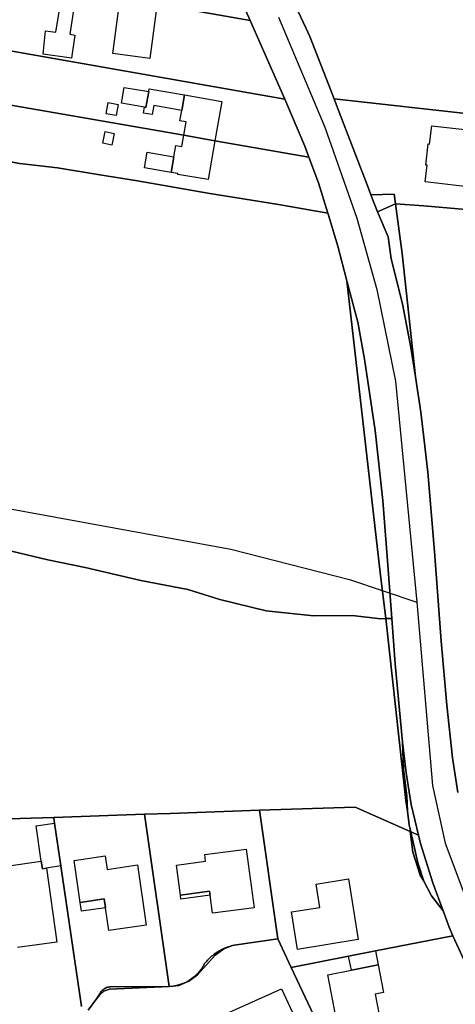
# Model space of a CAD drawing. Extents: x 577960 to 582939, y 6017202 to 6023066.
# Tile 151 of 217: x 579275 to 579366, y 6022174 to 6022381. Entities that reach past the tile are written whole.
import ezdxf

# ---------------------------------------------------------------- set-up
doc = ezdxf.new("R2010")
doc.units = 0
doc.header["$MEASUREMENT"] = 0
doc.linetypes.add('D', pattern=[0])
for name, color, linetype in [('LI__FLUR', 7, 'D'), ('LI__GEB', 7, 'Continuous'), ('LI__STRASSE', 7, 'Continuous')]:
    doc.layers.add(name, color=color, linetype=linetype)

msp = doc.modelspace()

# ---------------------------------------------------------------- linework, layer by layer
at = {"layer": 'LI__FLUR', "color": 8, "linetype": 'D', "true_color": 0x808080}
for p, q in [((579323.393, 6022380.808), (579315.932, 6022397.224)), ((579315.932, 6022397.224), (579323.393, 6022380.808)), ((579323.393, 6022380.808), (579295.603, 6022385.705)), ((579295.603, 6022385.705), (579323.393, 6022380.808)), ((579332.92, 6022383.882), (579335.078, 6022379.235)), ((579335.078, 6022379.235), (579332.92, 6022383.882)), ((579330.672, 6022364.286), (579323.393, 6022380.808)), ((579323.393, 6022380.808), (579330.672, 6022364.286)), ((579335.078, 6022379.235), (579335.901, 6022377.464)), ((579335.901, 6022377.464), (579335.078, 6022379.235)), ((579335.901, 6022377.464), (579341.003, 6022364.327)), ((579341.003, 6022364.327), (579335.901, 6022377.464)), ((579272.279, 6022374.588), (579330.672, 6022364.286)), ((579330.672, 6022364.286), (579272.279, 6022374.588)), ((579234.29, 6022369.779), (579309.454, 6022356.682)), ((579309.454, 6022356.682), (579234.29, 6022369.779)), ((579334.843, 6022354.412), (579330.672, 6022364.286)), ((579330.672, 6022364.286), (579334.843, 6022354.412)), ((579341.003, 6022364.327), (579341.739, 6022362.431)), ((579390.849, 6022358.834), (579341.003, 6022364.327)), ((579341.739, 6022362.431), (579341.003, 6022364.327)), ((579341.003, 6022364.327), (579390.849, 6022358.834)), ((579341.739, 6022362.431), (579348.266, 6022345.384)), ((579348.266, 6022345.384), (579341.739, 6022362.431)), ((579309.454, 6022356.682), (579316.001, 6022355.542)), ((579316.001, 6022355.542), (579309.454, 6022356.682)), ((579316.001, 6022355.542), (579335.693, 6022352.123)), ((579335.693, 6022352.123), (579316.001, 6022355.542)), ((579335.693, 6022352.123), (579334.843, 6022354.412)), ((579334.843, 6022354.412), (579335.693, 6022352.123)), ((579275.027, 6022350.766), (579264.192, 6022352.626)), ((579264.192, 6022352.626), (579275.027, 6022350.766)), ((579337.692, 6022346.715), (579335.693, 6022352.123)), ((579335.693, 6022352.123), (579337.692, 6022346.715)), ((579282.984, 6022349.856), (579275.027, 6022350.766)), ((579275.027, 6022350.766), (579282.984, 6022349.856)), ((579291.861, 6022348.396), (579282.984, 6022349.856)), ((579282.984, 6022349.856), (579291.861, 6022348.396)), ((579299.757, 6022347.097), (579291.861, 6022348.396)), ((579291.861, 6022348.396), (579299.757, 6022347.097)), ((579314.531, 6022344.537), (579299.757, 6022347.097)), ((579299.757, 6022347.097), (579314.531, 6022344.537)), ((579339.671, 6022340.308), (579337.692, 6022346.715)), ((579337.692, 6022346.715), (579339.671, 6022340.308)), ((579348.266, 6022345.384), (579348.717, 6022344.212)), ((579348.717, 6022344.212), (579348.266, 6022345.384)), ((579329.345, 6022342.168), (579314.531, 6022344.537)), ((579314.531, 6022344.537), (579329.345, 6022342.168)), ((579353.633, 6022344.352), (579348.717, 6022344.212)), ((579348.717, 6022344.212), (579353.633, 6022344.352)), ((579348.717, 6022344.212), (579350.098, 6022340.623)), ((579350.098, 6022340.623), (579348.717, 6022344.212)), ((579353.902, 6022342.326), (579353.633, 6022344.352)), ((579353.633, 6022344.352), (579353.902, 6022342.326)), ((579339.671, 6022340.308), (579329.345, 6022342.168)), ((579329.345, 6022342.168), (579339.671, 6022340.308)), ((579350.098, 6022340.623), (579353.902, 6022342.326)), ((579353.902, 6022342.326), (579350.098, 6022340.623)), ((579352.326, 6022335.39), (579350.098, 6022340.623)), ((579350.098, 6022340.623), (579352.326, 6022335.39)), ((579353.902, 6022342.326), (579355.288, 6022331.899)), ((579355.288, 6022331.899), (579353.902, 6022342.326)), ((579353.902, 6022342.326), (579359.823, 6022341.843)), ((579359.823, 6022341.843), (579353.902, 6022342.326)), ((579359.823, 6022341.843), (579370.262, 6022340.991)), ((579370.262, 6022340.991), (579359.823, 6022341.843)), ((579339.801, 6022339.898), (579339.671, 6022340.308)), ((579339.671, 6022340.308), (579339.801, 6022339.898)), ((579341.81, 6022333.411), (579339.801, 6022339.898)), ((579339.801, 6022339.898), (579341.81, 6022333.411)), ((579352.985, 6022330.772), (579352.326, 6022335.39)), ((579352.326, 6022335.39), (579352.985, 6022330.772)), ((579343.699, 6022326.114), (579341.81, 6022333.411)), ((579341.81, 6022333.411), (579343.699, 6022326.114)), ((579355.334, 6022321.326), (579352.985, 6022330.772)), ((579352.985, 6022330.772), (579355.334, 6022321.326)), ((579355.288, 6022331.899), (579358.067, 6022305.953)), ((579358.067, 6022305.953), (579355.288, 6022331.899)), ((579343.759, 6022325.874), (579343.699, 6022326.114)), ((579350.674, 6022264.861), (579343.699, 6022326.114)), ((579343.699, 6022326.114), (579343.759, 6022325.874)), ((579343.699, 6022326.114), (579350.674, 6022264.861)), ((579345.958, 6022317.418), (579343.759, 6022325.874)), ((579343.759, 6022325.874), (579345.958, 6022317.418)), ((579357.123, 6022312.11), (579355.334, 6022321.326)), ((579355.334, 6022321.326), (579357.123, 6022312.11)), ((579347.387, 6022309.651), (579345.958, 6022317.418)), ((579345.958, 6022317.418), (579347.387, 6022309.651)), ((579358.067, 6022305.953), (579357.123, 6022312.11)), ((579357.123, 6022312.11), (579358.067, 6022305.953)), ((579349.596, 6022294.718), (579347.387, 6022309.651)), ((579347.387, 6022309.651), (579349.596, 6022294.718)), ((579358.067, 6022305.953), (579359.202, 6022298.556)), ((579359.202, 6022298.556), (579358.067, 6022305.953)), ((579359.202, 6022298.556), (579359.909, 6022292.618)), ((579359.909, 6022292.618), (579359.202, 6022298.556)), ((579351.204, 6022280.025), (579349.596, 6022294.718)), ((579349.596, 6022294.718), (579351.204, 6022280.025)), ((579359.909, 6022292.618), (579360.701, 6022285.962)), ((579360.701, 6022285.962), (579359.909, 6022292.618)), ((579360.701, 6022285.962), (579362.09, 6022269.299)), ((579362.09, 6022269.299), (579360.701, 6022285.962)), ((579352.384, 6022264.631), (579351.204, 6022280.025)), ((579351.204, 6022280.025), (579352.384, 6022264.631)), ((579280.933, 6022267.523), (579270.227, 6022270.102)), ((579270.227, 6022270.102), (579280.933, 6022267.523)), ((579362.09, 6022269.299), (579363.499, 6022250.467)), ((579363.499, 6022250.467), (579362.09, 6022269.299)), ((579288.779, 6022265.963), (579280.933, 6022267.523)), ((579280.933, 6022267.523), (579288.779, 6022265.963)), ((579300.475, 6022263.224), (579288.779, 6022265.963)), ((579288.779, 6022265.963), (579300.475, 6022263.224)), ((579351.834, 6022255.196), (579350.674, 6022264.861)), ((579350.674, 6022264.861), (579351.834, 6022255.196)), ((579353.103, 6022255.256), (579352.384, 6022264.631)), ((579352.384, 6022264.631), (579353.103, 6022255.256)), ((579310.29, 6022261.315), (579300.475, 6022263.224)), ((579300.475, 6022263.224), (579310.29, 6022261.315)), ((579317.018, 6022259.235), (579310.29, 6022261.315)), ((579310.29, 6022261.315), (579317.018, 6022259.235)), ((579326.744, 6022256.836), (579317.018, 6022259.235)), ((579317.018, 6022259.235), (579326.744, 6022256.836)), ((579336.71, 6022255.816), (579326.744, 6022256.836)), ((579326.744, 6022256.836), (579336.71, 6022255.816)), ((579344.826, 6022255.826), (579336.71, 6022255.816)), ((579336.71, 6022255.816), (579344.826, 6022255.826)), ((579350.804, 6022255.186), (579344.826, 6022255.826)), ((579344.826, 6022255.826), (579350.804, 6022255.186)), ((579351.834, 6022255.196), (579350.804, 6022255.186)), ((579350.804, 6022255.186), (579351.834, 6022255.196)), ((579351.834, 6022255.196), (579353.103, 6022255.256)), ((579353.103, 6022255.256), (579351.834, 6022255.196)), ((579356.081, 6022217.033), (579351.834, 6022255.196)), ((579351.834, 6022255.196), (579356.081, 6022217.033)), ((579353.103, 6022255.256), (579353.832, 6022245.7)), ((579353.832, 6022245.7), (579353.103, 6022255.256)), ((579363.499, 6022250.467), (579364.628, 6022237.043)), ((579364.628, 6022237.043), (579363.499, 6022250.467)), ((579353.832, 6022245.7), (579355.112, 6022231.526)), ((579355.112, 6022231.526), (579353.832, 6022245.7)), ((579364.628, 6022237.043), (579365.827, 6022225.968)), ((579365.827, 6022225.968), (579364.628, 6022237.043)), ((579355.112, 6022231.526), (579355.371, 6022229.247)), ((579355.371, 6022229.247), (579355.112, 6022231.526)), ((579355.371, 6022229.247), (579355.571, 6022223.54)), ((579356.091, 6022222.83), (579355.371, 6022229.247)), ((579355.571, 6022223.54), (579355.371, 6022229.247)), ((579355.371, 6022229.247), (579356.091, 6022222.83)), ((579365.827, 6022225.968), (579366.936, 6022218.711)), ((579366.936, 6022218.711), (579365.827, 6022225.968)), ((579355.571, 6022223.54), (579356.261, 6022217.972)), ((579356.261, 6022217.972), (579355.571, 6022223.54)), ((579357.18, 6022216.193), (579356.091, 6022222.83)), ((579356.091, 6022222.83), (579357.18, 6022216.193)), ((579356.371, 6022214.804), (579356.081, 6022217.033)), ((579356.081, 6022217.033), (579356.371, 6022214.804)), ((579356.261, 6022217.972), (579356.371, 6022214.804)), ((579356.371, 6022214.804), (579356.261, 6022217.972)), ((579306.631, 6022214.316), (579325.353, 6022214.955)), ((579325.353, 6022214.955), (579306.631, 6022214.316)), ((579325.353, 6022214.955), (579345.455, 6022215.644)), ((579345.455, 6022215.644), (579325.353, 6022214.955)), ((579329.211, 6022187.937), (579325.353, 6022214.955)), ((579325.353, 6022214.955), (579329.211, 6022187.937)), ((579345.455, 6022215.644), (579356.93, 6022210.536)), ((579356.93, 6022210.536), (579345.455, 6022215.644)), ((579356.75, 6022211.905), (579356.371, 6022214.804)), ((579356.371, 6022214.804), (579356.75, 6022211.905)), ((579358.679, 6022209.756), (579357.18, 6022216.193)), ((579357.18, 6022216.193), (579358.679, 6022209.756)), ((579265.927, 6022212.918), (579282.16, 6022213.477)), ((579282.16, 6022213.477), (579265.927, 6022212.918)), ((579282.16, 6022213.477), (579301.243, 6022214.126)), ((579301.243, 6022214.126), (579282.16, 6022213.477)), ((579282.34, 6022212.238), (579282.16, 6022213.477)), ((579282.16, 6022213.477), (579282.34, 6022212.238)), ((579301.243, 6022214.126), (579306.631, 6022214.316)), ((579306.631, 6022214.316), (579301.243, 6022214.126)), ((579301.243, 6022214.126), (579306.4, 6022177.932)), ((579306.4, 6022177.932), (579301.243, 6022214.126)), ((579283.66, 6022203.262), (579282.34, 6022212.238)), ((579282.34, 6022212.238), (579283.66, 6022203.262)), ((579357.08, 6022210.466), (579356.75, 6022211.905)), ((579356.75, 6022211.905), (579357.08, 6022210.466)), ((579356.93, 6022210.536), (579357.08, 6022210.466)), ((579357.5, 6022206.177), (579356.93, 6022210.536)), ((579356.93, 6022210.536), (579357.5, 6022206.177)), ((579357.08, 6022210.466), (579356.93, 6022210.536)), ((579358.679, 6022209.756), (579357.08, 6022210.466)), ((579358.599, 6022203.938), (579357.08, 6022210.466)), ((579357.08, 6022210.466), (579358.679, 6022209.756)), ((579357.08, 6022210.466), (579358.599, 6022203.938)), ((579359.149, 6022207.997), (579358.679, 6022209.756)), ((579358.679, 6022209.756), (579359.149, 6022207.997)), ((579359.089, 6022201.36), (579357.5, 6022206.177)), ((579357.5, 6022206.177), (579359.089, 6022201.36)), ((579361.718, 6022199.69), (579359.149, 6022207.997)), ((579359.149, 6022207.997), (579361.718, 6022199.69)), ((579287.997, 6022173.735), (579283.66, 6022203.262)), ((579283.66, 6022203.262), (579287.997, 6022173.735)), ((579359.799, 6022200.04), (579358.599, 6022203.938)), ((579358.599, 6022203.938), (579359.799, 6022200.04)), ((579359.799, 6022200.04), (579359.089, 6022201.36)), ((579359.089, 6022201.36), (579359.799, 6022200.04)), ((579361.428, 6022197.011), (579359.799, 6022200.04)), ((579359.799, 6022200.04), (579361.428, 6022197.011)), ((579363.867, 6022193.823), (579361.718, 6022199.69)), ((579361.718, 6022199.69), (579363.867, 6022193.823)), ((579363.867, 6022193.823), (579361.428, 6022197.011)), ((579361.428, 6022197.011), (579363.867, 6022193.823)), ((579365.116, 6022190.424), (579363.867, 6022193.823)), ((579363.867, 6022193.823), (579365.116, 6022190.424)), ((579365.936, 6022188.605), (579365.116, 6022190.424)), ((579365.116, 6022190.424), (579365.936, 6022188.605)), ((579329.211, 6022187.937), (579320.004, 6022186.668)), ((579320.004, 6022186.668), (579329.211, 6022187.937)), ((579332.009, 6022181.969), (579329.211, 6022187.937)), ((579329.211, 6022187.937), (579332.009, 6022181.969)), ((579349.702, 6022185.427), (579365.936, 6022188.605)), ((579365.936, 6022188.605), (579349.702, 6022185.427)), ((579365.936, 6022188.605), (579368.755, 6022182.368)), ((579368.755, 6022182.368), (579365.936, 6022188.605)), ((579317.835, 6022185.888), (579316.056, 6022184.509)), ((579316.056, 6022184.509), (579317.835, 6022185.888)), ((579316.961, 6022185.47), (579316.711, 6022185.323)), ((579316.711, 6022185.323), (579316.961, 6022185.47)), ((579317.214, 6022185.611), (579316.961, 6022185.47)), ((579316.961, 6022185.47), (579317.214, 6022185.611)), ((579317.471, 6022185.744), (579317.214, 6022185.611)), ((579317.214, 6022185.611), (579317.471, 6022185.744)), ((579317.731, 6022185.87), (579317.471, 6022185.744)), ((579317.471, 6022185.744), (579317.731, 6022185.87)), ((579317.995, 6022185.988), (579317.731, 6022185.87)), ((579317.731, 6022185.87), (579317.995, 6022185.988)), ((579319.645, 6022186.538), (579317.835, 6022185.888)), ((579317.835, 6022185.888), (579319.645, 6022186.538)), ((579318.263, 6022186.099), (579317.995, 6022185.988)), ((579317.995, 6022185.988), (579318.263, 6022186.099)), ((579318.534, 6022186.202), (579318.263, 6022186.099)), ((579318.263, 6022186.099), (579318.534, 6022186.202)), ((579318.808, 6022186.298), (579318.534, 6022186.202)), ((579318.534, 6022186.202), (579318.808, 6022186.298)), ((579319.085, 6022186.386), (579318.808, 6022186.298)), ((579318.808, 6022186.298), (579319.085, 6022186.386)), ((579319.364, 6022186.466), (579319.085, 6022186.386)), ((579319.085, 6022186.386), (579319.364, 6022186.466)), ((579319.645, 6022186.538), (579319.364, 6022186.466)), ((579319.364, 6022186.466), (579319.645, 6022186.538)), ((579320.004, 6022186.668), (579319.645, 6022186.538)), ((579319.645, 6022186.538), (579320.004, 6022186.668)), ((579316.056, 6022184.509), (579312.317, 6022180.441)), ((579312.317, 6022180.441), (579316.056, 6022184.509)), ((579314.466, 6022183.498), (579314.271, 6022183.284)), ((579314.271, 6022183.284), (579314.466, 6022183.498)), ((579314.667, 6022183.707), (579314.466, 6022183.498)), ((579314.466, 6022183.498), (579314.667, 6022183.707)), ((579314.874, 6022183.911), (579314.667, 6022183.707)), ((579314.667, 6022183.707), (579314.874, 6022183.911)), ((579315.086, 6022184.109), (579314.874, 6022183.911)), ((579314.874, 6022183.911), (579315.086, 6022184.109)), ((579315.304, 6022184.301), (579315.086, 6022184.109)), ((579315.086, 6022184.109), (579315.304, 6022184.301)), ((579315.526, 6022184.487), (579315.304, 6022184.301)), ((579315.304, 6022184.301), (579315.526, 6022184.487)), ((579315.754, 6022184.667), (579315.526, 6022184.487)), ((579315.526, 6022184.487), (579315.754, 6022184.667)), ((579315.987, 6022184.841), (579315.754, 6022184.667)), ((579315.754, 6022184.667), (579315.987, 6022184.841)), ((579316.224, 6022185.008), (579315.987, 6022184.841)), ((579315.987, 6022184.841), (579316.224, 6022185.008)), ((579316.466, 6022185.168), (579316.224, 6022185.008)), ((579316.224, 6022185.008), (579316.466, 6022185.168)), ((579316.711, 6022185.323), (579316.466, 6022185.168)), ((579316.466, 6022185.168), (579316.711, 6022185.323)), ((579332.009, 6022181.969), (579344.055, 6022184.328)), ((579344.055, 6022184.328), (579332.009, 6022181.969)), ((579344.055, 6022184.328), (579349.702, 6022185.427)), ((579349.702, 6022185.427), (579344.055, 6022184.328)), ((579313.152, 6022181.627), (579312.711, 6022181.068)), ((579312.711, 6022181.068), (579313.152, 6022181.627)), ((579313.548, 6022182.219), (579313.152, 6022181.627)), ((579313.152, 6022181.627), (579313.548, 6022182.219)), ((579313.897, 6022182.84), (579313.548, 6022182.219)), ((579313.548, 6022182.219), (579313.897, 6022182.84)), ((579314.081, 6022183.064), (579313.897, 6022182.84)), ((579313.897, 6022182.84), (579314.081, 6022183.064)), ((579314.271, 6022183.284), (579314.081, 6022183.064)), ((579314.081, 6022183.064), (579314.271, 6022183.284)), ((579338.516, 6022168.075), (579332.009, 6022181.969)), ((579332.009, 6022181.969), (579338.516, 6022168.075)), ((579312.317, 6022180.441), (579310.488, 6022179.071)), ((579310.488, 6022179.071), (579312.317, 6022180.441)), ((579311.148, 6022179.621), (579310.553, 6022179.23)), ((579310.553, 6022179.23), (579311.148, 6022179.621)), ((579311.706, 6022180.062), (579311.148, 6022179.621)), ((579311.148, 6022179.621), (579311.706, 6022180.062)), ((579312.228, 6022180.545), (579311.706, 6022180.062)), ((579311.706, 6022180.062), (579312.228, 6022180.545)), ((579312.711, 6022181.068), (579312.228, 6022180.545)), ((579312.228, 6022180.545), (579312.711, 6022181.068)), ((579292.505, 6022177.272), (579292.347, 6022177.12)), ((579292.347, 6022177.12), (579292.505, 6022177.272)), ((579292.674, 6022177.41), (579292.505, 6022177.272)), ((579292.505, 6022177.272), (579292.674, 6022177.41)), ((579293.855, 6022177.423), (579292.665, 6022176.973)), ((579292.665, 6022176.973), (579293.855, 6022177.423)), ((579292.855, 6022177.533), (579292.674, 6022177.41)), ((579292.674, 6022177.41), (579292.855, 6022177.533)), ((579293.047, 6022177.634), (579292.855, 6022177.533)), ((579292.855, 6022177.533), (579293.047, 6022177.634)), ((579293.246, 6022177.72), (579293.047, 6022177.634)), ((579293.047, 6022177.634), (579293.246, 6022177.72)), ((579293.452, 6022177.789), (579293.246, 6022177.72)), ((579293.246, 6022177.72), (579293.452, 6022177.789)), ((579293.663, 6022177.841), (579293.452, 6022177.789)), ((579293.452, 6022177.789), (579293.663, 6022177.841)), ((579293.878, 6022177.876), (579293.663, 6022177.841)), ((579293.663, 6022177.841), (579293.878, 6022177.876)), ((579306.4, 6022177.932), (579293.855, 6022177.423)), ((579293.855, 6022177.423), (579306.4, 6022177.932)), ((579294.095, 6022177.893), (579293.878, 6022177.876)), ((579293.878, 6022177.876), (579294.095, 6022177.893)), ((579306.4, 6022177.932), (579294.095, 6022177.893)), ((579294.095, 6022177.893), (579306.4, 6022177.932)), ((579307.229, 6022178.022), (579306.4, 6022177.932)), ((579306.4, 6022177.932), (579307.229, 6022178.022)), ((579307.927, 6022178.159), (579307.229, 6022178.022)), ((579307.229, 6022178.022), (579307.927, 6022178.159)), ((579308.409, 6022178.142), (579307.229, 6022178.022)), ((579307.229, 6022178.022), (579308.409, 6022178.142)), ((579308.613, 6022178.349), (579307.927, 6022178.159)), ((579307.927, 6022178.159), (579308.613, 6022178.349)), ((579310.488, 6022179.071), (579308.409, 6022178.142)), ((579308.409, 6022178.142), (579310.488, 6022179.071)), ((579309.282, 6022178.592), (579308.613, 6022178.349)), ((579308.613, 6022178.349), (579309.282, 6022178.592)), ((579309.93, 6022178.886), (579309.282, 6022178.592)), ((579309.282, 6022178.592), (579309.93, 6022178.886)), ((579310.553, 6022179.23), (579309.93, 6022178.886)), ((579309.93, 6022178.886), (579310.553, 6022179.23)), ((579291.166, 6022175.334), (579289.366, 6022172.955)), ((579289.366, 6022172.955), (579291.166, 6022175.334)), ((579291.955, 6022176.593), (579291.166, 6022175.334)), ((579291.166, 6022175.334), (579291.955, 6022176.593)), ((579291.745, 6022176.103), (579291.166, 6022175.334)), ((579291.166, 6022175.334), (579291.745, 6022176.103)), ((579292.665, 6022176.973), (579291.745, 6022176.103)), ((579291.745, 6022176.103), (579292.665, 6022176.973)), ((579292.071, 6022176.779), (579291.955, 6022176.593)), ((579291.955, 6022176.593), (579292.071, 6022176.779)), ((579292.202, 6022176.955), (579292.071, 6022176.779)), ((579292.071, 6022176.779), (579292.202, 6022176.955)), ((579292.347, 6022177.12), (579292.202, 6022176.955)), ((579292.202, 6022176.955), (579292.347, 6022177.12))]:
    msp.add_line(p, q, dxfattribs=at)
at = {"layer": 'LI__GEB', "color": 5, "linetype": 'D', "true_color": 0x0000ff}
for p, q in [((579282.611, 6022378.356), (579283.692, 6022385.199)), ((579286.562, 6022384.751), (579285.521, 6022377.922)), ((579294.577, 6022373.893), (579295.908, 6022383.889)), ((579303.64, 6022382.848), (579302.311, 6022372.829)), ((579279.966, 6022373.702), (579280.426, 6022378.6)), ((579280.426, 6022378.6), (579282.611, 6022378.356)), ((579285.521, 6022377.922), (579286.585, 6022377.737)), ((579286.585, 6022377.737), (579285.857, 6022372.867)), ((579285.857, 6022372.867), (579279.966, 6022373.702)), ((579302.311, 6022372.829), (579294.577, 6022373.893)), ((579296.359, 6022363.399), (579296.929, 6022366.748)), ((579296.929, 6022366.748), (579302.087, 6022365.868)), ((579302.087, 6022365.868), (579301.517, 6022362.52)), ((579301.517, 6022362.52), (579302.087, 6022365.868)), ((579302.087, 6022365.868), (579302.187, 6022366.428)), ((579302.187, 6022366.428), (579309.584, 6022365.148)), ((579293.2, 6022361.211), (579293.6, 6022363.539)), ((579293.6, 6022363.539), (579295.689, 6022363.18)), ((579301.237, 6022362.57), (579296.359, 6022363.399)), ((579309.024, 6022361.9), (579309.584, 6022365.148)), ((579309.584, 6022365.148), (579309.024, 6022361.9)), ((579309.584, 6022365.148), (579317.431, 6022363.798)), ((579317.431, 6022363.798), (579316.001, 6022355.542)), ((579295.299, 6022360.861), (579293.2, 6022361.211)), ((579295.689, 6022363.18), (579295.299, 6022360.861)), ((579301.027, 6022361.36), (579301.237, 6022362.57)), ((579302.836, 6022361.04), (579301.027, 6022361.36)), ((579301.517, 6022362.52), (579301.237, 6022362.57)), ((579301.237, 6022362.57), (579301.517, 6022362.52)), ((579303.156, 6022362.909), (579302.836, 6022361.04)), ((579309.024, 6022361.9), (579303.156, 6022362.909)), ((579308.644, 6022359.701), (579309.024, 6022361.9)), ((579309.933, 6022359.481), (579308.644, 6022359.701)), ((579309.454, 6022356.682), (579309.933, 6022359.481)), ((579292.44, 6022355.013), (579292.95, 6022357.462)), ((579292.95, 6022357.462), (579294.86, 6022357.062)), ((579294.86, 6022357.062), (579294.34, 6022354.613)), ((579361.04, 6022354.834), (579361.477, 6022358.699)), ((579361.477, 6022358.699), (579369.731, 6022357.764)), ((579294.34, 6022354.613), (579292.44, 6022355.013)), ((579309.044, 6022354.303), (579309.454, 6022356.682)), ((579316.001, 6022355.542), (579309.454, 6022356.682)), ((579309.454, 6022356.682), (579316.001, 6022355.542)), ((579316.001, 6022355.542), (579314.591, 6022347.386)), ((579301.227, 6022349.865), (579301.787, 6022353.124)), ((579301.787, 6022353.124), (579307.344, 6022352.164)), ((579307.344, 6022352.164), (579307.754, 6022354.523)), ((579307.754, 6022354.523), (579309.044, 6022354.303)), ((579360.232, 6022350.436), (579360.727, 6022354.869)), ((579360.727, 6022354.869), (579361.04, 6022354.834)), ((579307.344, 6022352.164), (579306.784, 6022348.905)), ((579306.784, 6022348.905), (579307.344, 6022352.164)), ((579306.784, 6022348.905), (579301.227, 6022349.865)), ((579308.234, 6022348.656), (579306.784, 6022348.905)), ((579360.146, 6022346.903), (579360.542, 6022350.401)), ((579360.542, 6022350.401), (579360.232, 6022350.436)), ((579308.204, 6022348.486), (579308.234, 6022348.656)), ((579314.591, 6022347.386), (579308.204, 6022348.486)), ((579368.406, 6022345.968), (579360.146, 6022346.903)), ((579278.462, 6022211.668), (579282.34, 6022212.238)), ((579279.551, 6022204.241), (579278.462, 6022211.668)), ((579282.34, 6022212.238), (579283.66, 6022203.262)), ((579313.867, 6022205.639), (579322.564, 6022206.789)), ((579322.564, 6022206.789), (579324.193, 6022194.484)), ((579272.264, 6022203.192), (579279.551, 6022204.241)), ((579279.551, 6022204.241), (579279.771, 6022202.692)), ((579279.771, 6022202.692), (579279.551, 6022204.241)), ((579286.418, 6022204.431), (579292.966, 6022205.38)), ((579287.698, 6022195.625), (579286.418, 6022204.431)), ((579292.966, 6022205.38), (579293.376, 6022202.552)), ((579307.92, 6022203.461), (579314.047, 6022204.27)), ((579314.047, 6022204.27), (579313.867, 6022205.639)), ((579279.771, 6022202.692), (579280.641, 6022202.822)), ((579280.641, 6022202.822), (579279.771, 6022202.692)), ((579283.66, 6022203.262), (579280.641, 6022202.822)), ((579280.641, 6022202.822), (579282.839, 6022187.299)), ((579293.376, 6022202.552), (579299.723, 6022203.471)), ((579299.723, 6022203.471), (579301.562, 6022190.846)), ((579308.749, 6022197.163), (579307.92, 6022203.461)), ((579337.218, 6022199.441), (579344.035, 6022200.53)), ((579344.035, 6022200.53), (579346.084, 6022187.806)), ((579314.857, 6022197.973), (579308.749, 6022197.163)), ((579314.967, 6022197.123), (579314.857, 6022197.973)), ((579338.007, 6022194.563), (579337.218, 6022199.441)), ((579292.746, 6022196.364), (579287.698, 6022195.625)), ((579293.016, 6022194.505), (579292.746, 6022196.364)), ((579315.466, 6022193.335), (579314.967, 6022197.123)), ((579293.715, 6022189.707), (579293.016, 6022194.505)), ((579324.193, 6022194.484), (579315.466, 6022193.335)), ((579332.08, 6022193.614), (579338.007, 6022194.563)), ((579333.339, 6022185.758), (579332.08, 6022193.614)), ((579301.562, 6022190.846), (579293.715, 6022189.707)), ((579346.084, 6022187.806), (579333.339, 6022185.758)), ((579282.839, 6022187.299), (579274.583, 6022186.14)), ((579344.055, 6022184.328), (579349.702, 6022185.427)), ((579344.624, 6022181.389), (579344.055, 6022184.328)), ((579349.702, 6022185.427), (579350.272, 6022182.478)), ((579339.656, 6022180.43), (579344.624, 6022181.389)), ((579350.272, 6022182.478), (579344.624, 6022181.389)), ((579344.624, 6022181.389), (579350.272, 6022182.478)), ((579350.272, 6022182.478), (579351.401, 6022176.681)), ((579342.135, 6022167.555), (579339.656, 6022180.43)), ((579351.401, 6022176.681), (579349.642, 6022176.341)), ((579349.642, 6022176.341), (579351.001, 6022169.264))]:
    msp.add_line(p, q, dxfattribs=at)
at = {"layer": 'LI__GEB', "color": 5, "linetype": 'D', "true_color": 0x0100ff}
for p, q in [((579308.749, 6022197.163), (579314.857, 6022197.973)), ((579314.857, 6022197.973), (579314.967, 6022197.123)), ((579287.698, 6022195.625), (579292.746, 6022196.364)), ((579292.746, 6022196.364), (579293.016, 6022194.505)), ((579308.859, 6022196.314), (579308.749, 6022197.163)), ((579314.967, 6022197.123), (579308.859, 6022196.314)), ((579287.968, 6022193.766), (579287.698, 6022195.625)), ((579293.016, 6022194.505), (579287.968, 6022193.766))]:
    msp.add_line(p, q, dxfattribs=at)
at = {"layer": 'LI__STRASSE', "color": 251, "linetype": 'D', "true_color": 0x656464}
for p, q in [((579329.366, 6022381.51), (579339.032, 6022358.36)), ((579339.032, 6022358.36), (579345.778, 6022339.258)), ((579345.778, 6022339.258), (579349.976, 6022324.275)), ((579349.976, 6022324.275), (579353.914, 6022305.093)), ((579353.914, 6022305.093), (579358.338, 6022258.638)), ((579245.289, 6022283.363), (579319.295, 6022269.781)), ((579319.295, 6022269.781), (579344.241, 6022263.406)), ((579344.241, 6022263.406), (579358.338, 6022258.638)), ((579358.338, 6022258.638), (579361.649, 6022220.161)), ((579361.649, 6022220.161), (579364.327, 6022208.076)), ((579364.327, 6022208.076), (579369.665, 6022193.692)), ((579310.768, 6022168.886), (579329.995, 6022177.466)), ((579329.995, 6022177.466), (579335.229, 6022166.227))]:
    msp.add_line(p, q, dxfattribs=at)

doc.saveas('drawing.dxf')
